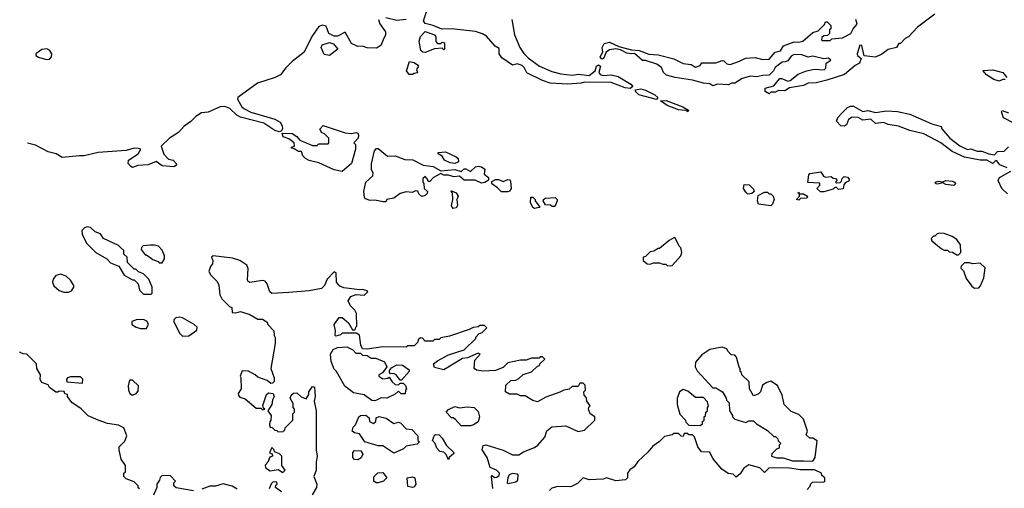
# Model space of a CAD drawing. Extents: x 2348354 to 2479840, y 460476 to 613653.
# Tile 61 of 256: x 2348954 to 2355249, y 537239 to 540233. Entities that reach past the tile are written whole.
import ezdxf

# ---------------------------------------------------------------- set-up
doc = ezdxf.new("R2010")
doc.units = 0

msp = doc.modelspace()

# ---------------------------------------------------------------- linework, layer by layer
at = {"layer": '0CON05XD'}
for points in [[(2351425, 540234.5), (2351365, 540228.5), (2351295, 540244.4)], [(2352683.3, 539876.7), (2352735, 539881.2), (2352779.5, 539869.5), (2352861.7, 539821.7), (2352872.5, 539805), (2352856.7, 539793.3), (2352825, 539796.7), (2352735, 539831.2), (2352565, 539833.3), (2352543.6, 539826.4), (2352455, 539821.2), (2352345, 539826.7), (2352295, 539843.8), (2352195, 539893.3), (2352178.3, 539928.3), (2352165, 539940.8), (2352135, 539951.2), (2352105, 539942), (2352035, 539990), (2352020, 540015), (2352019.3, 540049.3), (2351994, 540064), (2351937, 540127), (2351912.7, 540142.7), (2351867.3, 540157.3), (2351715, 540173.8), (2351651.7, 540171.7), (2351597.5, 540195), (2351545, 540208), (2351535.7, 540225), (2351555, 540282)], [(2354805, 540267.5), (2354694, 540186), (2354636.4, 540123.6), (2354615, 540112.5), (2354585, 540080), (2354575, 540080), (2354560, 540055), (2354505, 540042.5), (2354465, 540012.5), (2354425, 539993.3), (2354351.7, 540001.7), (2354337, 540067), (2354325, 540070), (2354307.5, 540015), (2354310, 540005), (2354332.5, 539985), (2354322.5, 539955), (2354295, 539940), (2354227, 539883), (2354114.2, 539845.8), (2354045, 539830), (2353995, 539826.7), (2353965, 539812), (2353875, 539797.5), (2353845, 539778.8), (2353805, 539780), (2353785, 539770), (2353755, 539770), (2353745, 539760), (2353720, 539775), (2353720, 539795), (2353775, 539810), (2353813.9, 539856.1), (2353827, 539857), (2353865, 539840), (2353880, 539845), (2353930, 539885), (2353983.6, 539906.4), (2354035, 539917.5), (2354097, 539913), (2354107, 539923), (2354110, 539955), (2354140, 539975), (2354125, 539987.5), (2354095, 539982.5), (2354025, 540000), (2353995, 539992.5), (2353955, 540007.5), (2353905, 540010), (2353885, 540000), (2353865, 539970), (2353847, 539963), (2353828.3, 539961.7), (2353810.7, 539949.3), (2353783.6, 539926.4), (2353772.5, 539905), (2353745, 539877.5), (2353705, 539876.7), (2353665, 539867.5), (2353625, 539872.5), (2353573, 539857), (2353525, 539827.5), (2353505, 539827.5), (2353485, 539817.5), (2353415, 539820), (2353385, 539810), (2353365, 539822.5), (2353325, 539826.7), (2353255, 539846.7), (2353145, 539862.5), (2353088.3, 539878.3), (2353070, 539895), (2353056.4, 539926.4), (2353027.7, 539947.7), (2352955, 539972.5), (2352935, 539972.5), (2352885, 540017.5), (2352865, 540013.8), (2352835, 540018.8), (2352795, 540040), (2352765, 540047.5), (2352725, 540040), (2352703.9, 540026.1), (2352686.7, 539985), (2352675, 539980), (2352663.8, 539995), (2352682.5, 540025), (2352678, 540055), (2352690.3, 540079.7), (2352725, 540090), (2352785, 540062.5), (2352865, 540040), (2352915, 540036.7), (2352975, 540012.5), (2353035, 540007.5), (2353135, 539982.5), (2353195, 539952.5), (2353247, 539947), (2353275, 539930), (2353305, 539940), (2353315, 539957.5), (2353405, 539956.7), (2353445, 539972.5), (2353455, 539970), (2353475, 539950), (2353495, 539947.5), (2353555, 539967.5), (2353593.9, 539986.1), (2353655, 539991.2), (2353705, 539977.5), (2353745, 539980), (2353783.9, 540026.1), (2353816.7, 540033.3), (2353837.5, 540065), (2353905, 540091.2), (2353935, 540088.8), (2353960, 540095), (2354025, 540150), (2354058.3, 540161.7), (2354098.3, 540201.7), (2354105, 540220), (2354115, 540220), (2354140, 540195), (2354140, 540175), (2354131.7, 540168.3), (2354130, 540145), (2354118.3, 540131.7), (2354095, 540130), (2354081.7, 540118.3), (2354080, 540105), (2354085, 540100), (2354135, 540100), (2354145, 540110), (2354215, 540117.5), (2354266.4, 540143.6), (2354282.5, 540175), (2354307.5, 540205), (2354300, 540235)], [(2351247.5, 540235), (2351255.8, 540205.8), (2351291.4, 540155), (2351291.9, 540135), (2351276.5, 540103.5), (2351262.3, 540067.7), (2351235, 540050), (2351175, 540052), (2351145, 540063.8), (2351115, 540061.2), (2351075, 540080), (2351035, 540152.5), (2350985, 540126.7), (2350965, 540126.7), (2350930, 540145), (2350912.3, 540192.3), (2350887.3, 540197.3), (2350865, 540189.2), (2350820.5, 540125), (2350773.3, 540025), (2350695.6, 539965), (2350654.3, 539925), (2350620, 539880), (2350587.5, 539862.5), (2350473.3, 539826.7), (2350348.8, 539735), (2350346.2, 539725), (2350374, 539675), (2350386.7, 539665), (2350432.2, 539642.2), (2350585, 539598), (2350618.3, 539578.3), (2350631.2, 539555), (2350633, 539537), (2350628.3, 539521.7), (2350613, 539517), (2350583.9, 539523.9), (2350515, 539571.2), (2350365, 539610), (2350342.7, 539622.7), (2350296.7, 539665), (2350265, 539678.1), (2350235, 539676.9), (2350159.1, 539640.9), (2350115, 539637.5), (2350080, 539615), (2350047.6, 539582.4), (2350005, 539552.5), (2349968.5, 539511.5), (2349912, 539475), (2349857.5, 539425), (2349874.1, 539374.1), (2349905, 539342.5), (2349935, 539336), (2349953.3, 539315), (2349957, 539303), (2349938.3, 539291.7), (2349865, 539298.8), (2349825, 539327.5), (2349775, 539305.7), (2349708.8, 539301.2), (2349675, 539288.8), (2349664.1, 539294.1), (2349646.7, 539315), (2349650, 539335), (2349711.2, 539375), (2349727.5, 539405), (2349710.8, 539410.8), (2349685, 539411.5), (2349635, 539397.3), (2349455, 539384.1), (2349365, 539362.9), (2349335, 539362.5), (2349225, 539351.4), (2349186.1, 539376.1), (2349135, 539387.5), (2349055, 539432.1), (2349004.1, 539443)], [(2352100, 540235), (2352116.2, 540135), (2352151.2, 540055), (2352175.9, 540015.9), (2352205.9, 539985.9), (2352276.4, 539936.4), (2352355, 539901.2), (2352413, 539887), (2352485, 539878.8), (2352525, 539883.8), (2352595, 539876.2), (2352633.3, 539905), (2352642, 539935), (2352655, 539943.3), (2352666.2, 539935), (2352656.7, 539895), (2352665, 539883.3), (2352683.3, 539876.7)], [(2351545, 540023.3), (2351530, 540025), (2351517.5, 540035), (2351506.7, 540095), (2351515, 540126.2), (2351545, 540157.5), (2351606.4, 540136.4), (2351613, 540123), (2351613, 540093), (2351625, 540080), (2351645, 540080), (2351655, 540090), (2351670, 540085), (2351670, 540045), (2351665, 540040), (2351655, 540050), (2351605, 540047.5), (2351545, 540023.3)], [(2350935, 540004), (2350900.5, 540010.5), (2350880, 540055), (2350887.5, 540072.5), (2350935, 540087.5), (2350958.8, 540078.8), (2350986.7, 540045), (2350935, 540004)], [(2349125, 539978.1), (2349145, 539981.4), (2349156.5, 539995), (2349159.1, 540015), (2349145.3, 540035.3), (2349126.5, 540046.5), (2349095, 540042.9), (2349056.9, 540015), (2349055.7, 540005), (2349072.8, 539992.8), (2349125, 539978.1)], [(2351465, 539882.5), (2351443, 539883), (2351427.5, 539905), (2351445, 539966.2), (2351475, 539960), (2351497.5, 539945), (2351502.5, 539935), (2351490, 539915), (2351497.5, 539892.5), (2351475, 539890), (2351465, 539882.5)], [(2355255, 539850), (2355238.3, 539851.7), (2355215, 539840), (2355181.7, 539851.7), (2355135, 539880), (2355111.7, 539908.3), (2355175, 539912.5), (2355240, 539895), (2355265, 539862.5)], [(2353025, 539722.5), (2352912, 539752), (2352890, 539775), (2352890, 539785), (2352925, 539791.2), (2352955, 539782), (2353015, 539753.3), (2353032.5, 539735), (2353025, 539722.5)], [(2353225, 539643.3), (2353211.7, 539651.7), (2353165, 539656), (2353092.5, 539685), (2353050, 539715), (2353087, 539717), (2353192.5, 539675), (2353230, 539655), (2353225, 539643.3)], [(2355267, 539287), (2355220, 539305), (2355201.7, 539331.7), (2355195, 539332.5), (2355175, 539313.3), (2355136.1, 539336.1), (2355095, 539335.8), (2354995, 539354.2), (2354915, 539390), (2354842.5, 539445), (2354735, 539502.5), (2354645, 539523.8), (2354571.7, 539551.7), (2354505, 539562.5), (2354476.4, 539576.4), (2354425, 539570), (2354395, 539597.5), (2354345, 539590), (2354315, 539607.5), (2354275, 539610), (2354252.5, 539595), (2354240, 539560), (2354227.5, 539552.5), (2354203.9, 539553.9), (2354176.7, 539585), (2354185, 539607.5), (2354212.3, 539637.7), (2354245, 539671.2), (2354265, 539681.2), (2354285, 539680), (2354345, 539646.2), (2354375, 539653.3), (2354425, 539640), (2354495, 539650), (2354565, 539646.7), (2354645, 539630), (2354785, 539567.5), (2354845, 539550), (2354850, 539535), (2354900, 539475), (2354965, 539426.7), (2355013.6, 539403.6), (2355035, 539406.7), (2355075, 539393.8), (2355105, 539393.8), (2355150, 539375), (2355185, 539370), (2355205, 539390), (2355247, 539393), (2355275, 539420)], [(2355384.1, 539534.1), (2355242.5, 539605), (2355230, 539645), (2355235, 539652.5), (2355275, 539637.5)], [(2351015, 539263.3), (2350965, 539273.8), (2350865, 539317.5), (2350805, 539332.5), (2350780, 539345), (2350763, 539363), (2350755, 539390), (2350735, 539390), (2350708.3, 539408.3), (2350691.7, 539411.7), (2350691.7, 539418.3), (2350710, 539425), (2350707.5, 539445), (2350675, 539472.5), (2350637.5, 539485), (2350632.5, 539507.5), (2350695, 539506.7), (2350725.9, 539485.9), (2350745, 539462.5), (2350825, 539430), (2350855, 539430), (2350865, 539440), (2350925, 539440), (2350930, 539445), (2350930, 539475), (2350900, 539505), (2350885, 539510), (2350873, 539533), (2350893, 539557), (2351035, 539510), (2351075, 539506.7), (2351105, 539512.5), (2351115, 539507.5), (2351120, 539495), (2351116.7, 539475), (2351090, 539445), (2351100, 539435), (2351100, 539405), (2351075.6, 539315), (2351015, 539263.3)], [(2351278.3, 539068.3), (2351225, 539080), (2351195, 539076.7), (2351165, 539087.5), (2351157, 539097), (2351154.4, 539135), (2351167.5, 539195), (2351212, 539235), (2351213.3, 539253.3), (2351202, 539275), (2351202.5, 539312.5), (2351221.9, 539395), (2351235, 539410), (2351245, 539410), (2351305, 539360), (2351355, 539362.5), (2351415, 539338.8), (2351466.4, 539336.4), (2351532.7, 539302.7), (2351597.5, 539295), (2351645, 539267.5), (2351735, 539276.7), (2351775, 539262.5), (2351795, 539280), (2351805, 539280), (2351835, 539262.5), (2351868.3, 539291.7), (2351885, 539296.7), (2351905, 539292.5), (2351927, 539277), (2351922.5, 539245), (2351950, 539225), (2351951.7, 539208.3), (2351927.7, 539192.3), (2351905, 539188.8), (2351865, 539206.7), (2351795, 539207.5), (2351765, 539232.5), (2351729.3, 539229.3), (2351695, 539240), (2351665, 539240), (2351645, 539250), (2351600, 539225), (2351575, 539200), (2351565, 539200), (2351560, 539215), (2351545, 539230), (2351531.7, 539218.3), (2351530, 539195), (2351537, 539187), (2351540, 539155), (2351560, 539135), (2351558.3, 539121.7), (2351545, 539110), (2351525, 539102.5), (2351505, 539120), (2351498.3, 539138.3), (2351485, 539140), (2351461.7, 539128.3), (2351425, 539132.5), (2351385, 539122.5), (2351345, 539093.3), (2351300, 539085), (2351295, 539070), (2351278.3, 539068.3)], [(2351735, 539313.3), (2351705, 539317.5), (2351670, 539335), (2351655, 539360), (2351630, 539375), (2351630, 539385), (2351675, 539387.5), (2351745, 539357.5), (2351757.5, 539345), (2351760, 539325), (2351735, 539313.3)], [(2354095, 539132.5), (2354073, 539133), (2354050, 539155), (2354070, 539175), (2354068.3, 539188.3), (2353991.7, 539191.7), (2353998.3, 539241.7), (2354005, 539250), (2354075, 539260), (2354093.3, 539233.3), (2354105, 539227.5), (2354141.7, 539231.7), (2354155, 539220), (2354168.3, 539218.3), (2354180, 539205), (2354170, 539195), (2354175, 539190), (2354198.3, 539191.7), (2354208.3, 539201.7), (2354211.7, 539218.3), (2354225, 539230), (2354245, 539227.5), (2354257.5, 539215), (2354256.7, 539203.3), (2354230, 539190), (2354221.7, 539178.3), (2354218.3, 539151.7), (2354188.3, 539148.3), (2354175, 539160), (2354165, 539160), (2354155, 539150), (2354095, 539132.5)], [(2355269.4, 539119.4), (2355232.5, 539155), (2355208.8, 539205), (2355217.5, 539225), (2355290, 539265)], [(2352033, 539133), (2352009.3, 539159.3), (2351972.5, 539185), (2351971.7, 539198.3), (2351995, 539212.5), (2352015, 539212.5), (2352045, 539200), (2352075, 539212.5), (2352085, 539210), (2352091.7, 539201.7), (2352096.7, 539155), (2352085, 539137.5), (2352075, 539133.3), (2352033, 539133)], [(2353608.3, 539118.3), (2353595, 539130), (2353580, 539155), (2353585, 539180), (2353617, 539177), (2353645, 539150), (2353650, 539135), (2353635, 539123.3), (2353608.3, 539118.3)], [(2354925, 539173.3), (2354875, 539178.8), (2354855, 539190), (2354822.3, 539182.3), (2354812.5, 539185), (2354807.5, 539195), (2354825, 539201.2), (2354855, 539197.5), (2354875, 539206), (2354915, 539202), (2354932.5, 539195), (2354937.5, 539185), (2354925, 539173.3)], [(2351725, 539027.5), (2351713.9, 539043.9), (2351722.5, 539085), (2351720, 539125), (2351710, 539135), (2351715, 539140), (2351745, 539127.5), (2351756.1, 539106.1), (2351747.5, 539085), (2351753.6, 539046.4), (2351745, 539030), (2351725, 539027.5)], [(2353755, 539044), (2353677.5, 539055), (2353670, 539075), (2353675, 539110), (2353715, 539130), (2353735, 539130), (2353745, 539120), (2353755, 539120), (2353770, 539105), (2353777.5, 539085), (2353767.5, 539055), (2353755, 539044)], [(2353935, 539080), (2353920, 539085), (2353940, 539105), (2353940, 539120), (2353930, 539125), (2353935, 539130), (2353940, 539120), (2353965, 539120), (2353990, 539105), (2353985, 539092.5), (2353945, 539090), (2353935, 539080)], [(2352245, 539027.5), (2352233.6, 539033.6), (2352220, 539065), (2352221.7, 539098.3), (2352235, 539100), (2352250, 539085), (2352250, 539075), (2352280, 539035), (2352275, 539032.5), (2352245, 539027.5)], [(2352358.3, 539038.3), (2352347, 539047), (2352315, 539050), (2352300, 539075), (2352302.5, 539085), (2352315, 539092.5), (2352377, 539097), (2352390, 539085), (2352390, 539075), (2352375, 539040), (2352358.3, 539038.3)], [(2349795, 538480), (2349800, 538485), (2349800, 538525), (2349780, 538575), (2349745, 538610), (2349713, 538623), (2349695, 538640), (2349685, 538640), (2349641.7, 538681.7), (2349640, 538715), (2349620, 538735), (2349618.3, 538758.3), (2349598.3, 538778.3), (2349585, 538790), (2349490, 538835), (2349470, 538865), (2349435, 538877.5), (2349406.1, 538906.1), (2349385, 538910), (2349367, 538903), (2349350, 538885), (2349353, 538863), (2349380, 538805), (2349440, 538745), (2349510, 538705), (2349535, 538680), (2349588.3, 538658.3), (2349621.7, 538601.7), (2349675, 538570), (2349685, 538570), (2349710, 538545), (2349720, 538505), (2349745, 538480), (2349795, 538480)], [(2354955, 538730), (2354970, 538745), (2354967.5, 538795), (2354945, 538827.5), (2354915, 538846.7), (2354865, 538866.7), (2354835, 538870), (2354820, 538865), (2354805, 538850), (2354795, 538850), (2354780, 538835), (2354785, 538820), (2354845, 538770), (2354865, 538760), (2354885, 538760), (2354895, 538750), (2354917, 538747), (2354945, 538730), (2354955, 538730)], [(2349865, 538680), (2349880, 538705), (2349880, 538725), (2349865, 538760), (2349840, 538785), (2349815, 538792.5), (2349785, 538792.5), (2349743, 538787), (2349731.7, 538778.3), (2349730, 538765), (2349755, 538730), (2349765, 538730), (2349805, 538700), (2349838.3, 538688.3), (2349845, 538680), (2349865, 538680)], [(2353095, 538660), (2353125, 538662.5), (2353180, 538725), (2353187.5, 538745), (2353180, 538775), (2353170, 538785), (2353145, 538840), (2353135, 538840), (2353105, 538822.5), (2353045, 538770), (2353035, 538770), (2353007, 538753), (2352985, 538750), (2352955, 538720), (2352940, 538715), (2352940, 538695), (2352965, 538672.5), (2352985, 538670), (2353005, 538680), (2353045, 538680), (2353065, 538670), (2353085, 538670), (2353095, 538660)], [(2351701.7, 538211.7), (2351645, 538200), (2351635, 538190), (2351605, 538190), (2351595, 538180), (2351545, 538180), (2351528.3, 538198.3), (2351515, 538200), (2351501.7, 538188.3), (2351498.3, 538171.7), (2351475, 538150), (2351435, 538150), (2351425, 538140), (2351275, 538143.3), (2351175, 538127.5), (2351145, 538130), (2351133.6, 538153.6), (2351126.4, 538216.4), (2351105, 538230), (2351015, 538230), (2351005, 538220), (2350975, 538210), (2350970, 538215), (2350972.5, 538245), (2350963.3, 538285), (2350995, 538330), (2351015, 538330), (2351056.4, 538296.4), (2351081.7, 538251.7), (2351098.3, 538251.7), (2351101.7, 538268.3), (2351110, 538275), (2351107.5, 538355), (2351096.4, 538376.4), (2351067.5, 538405), (2351053, 538437), (2351070, 538465), (2351105, 538477.5), (2351155, 538472.5), (2351180, 538495), (2351175, 538500), (2351145, 538510), (2351125, 538506.7), (2351025, 538520), (2351000, 538530), (2350978.8, 538555), (2350976.4, 538616.4), (2350965, 538622.5), (2350920, 538575), (2350903.3, 538535), (2350883.9, 538516.1), (2350805, 538501.4), (2350675, 538488.9), (2350565, 538484.3), (2350552.2, 538495), (2350535.4, 538545.4), (2350522.5, 538562.5), (2350505, 538567.1), (2350424, 538554), (2350411.7, 538561.7), (2350410.8, 538570.8), (2350413.2, 538643.2), (2350405.5, 538665.5), (2350360, 538695), (2350315, 538710), (2350190, 538725), (2350180, 538715), (2350187.5, 538695), (2350187, 538673), (2350173, 538657), (2350163.3, 538625), (2350175, 538600), (2350215, 538560), (2350227, 538537), (2350234.1, 538474.1), (2350245, 538450), (2350295, 538400), (2350310, 538395), (2350311.7, 538361.7), (2350335, 538360), (2350365, 538367.5), (2350425, 538350), (2350475, 538320), (2350505, 538320), (2350535, 538300), (2350540, 538285), (2350577.5, 538245), (2350580, 538215), (2350587, 538203), (2350586.7, 538165), (2350560, 538005), (2350580.6, 537945), (2350579.4, 537920.6), (2350569.7, 537910.3), (2350559.5, 537909.5), (2350535, 537926.7), (2350475, 537950), (2350460, 537965), (2350417, 537987), (2350375, 537990), (2350362.5, 537955), (2350367.5, 537947.5), (2350370, 537875), (2350350, 537845), (2350351.7, 537831.7), (2350361.7, 537821.7), (2350395, 537810), (2350465, 537750), (2350495, 537750), (2350505, 537740), (2350520, 537745), (2350511.7, 537751.7), (2350507.5, 537767.5), (2350531.4, 537838.6), (2350545, 537850), (2350574.3, 537844.3), (2350580.8, 537825), (2350570.8, 537805), (2350566.4, 537773.6), (2350540, 537735), (2350561.2, 537705), (2350560, 537675), (2350553, 537663), (2350550, 537645), (2350555, 537630), (2350568.3, 537628.3), (2350585, 537610), (2350598.3, 537608.3), (2350605, 537600), (2350638.3, 537601.7), (2350648.3, 537611.7), (2350650, 537625), (2350700, 537675), (2350700, 537715), (2350710, 537725), (2350710, 537745), (2350702.5, 537755), (2350701.7, 537781.7), (2350682.5, 537815), (2350690, 537835), (2350703, 537847), (2350725, 537850), (2350753, 537823), (2350785, 537810), (2350801.7, 537838.3), (2350802.5, 537855), (2350825, 537890), (2350837.5, 537885), (2350843.3, 537825), (2350836, 537795), (2350849.4, 537735), (2350849.2, 537485), (2350855.5, 537445), (2350848.9, 537405), (2350850, 537355), (2350833.3, 537315), (2350854.2, 537265), (2350851.4, 537245), (2350823, 537197)], [(2355058.3, 538518.3), (2355085, 538520), (2355097, 538533), (2355117, 538583), (2355127, 538647), (2355095, 538677.5), (2355045, 538672.5), (2355025, 538680), (2354995, 538680), (2354971.7, 538658.3), (2354970, 538645), (2354988.3, 538628.3), (2355005, 538580), (2355040.7, 538530.7), (2355058.3, 538518.3)], [(2349265, 538492.5), (2349285, 538500), (2349300, 538525), (2349300, 538535), (2349279.3, 538569.3), (2349250, 538595), (2349215, 538607.5), (2349185, 538597.5), (2349167.5, 538575), (2349163.6, 538556.4), (2349171.7, 538531.7), (2349205, 538502.5), (2349235, 538492.5), (2349265, 538492.5)], [(2349765, 538260), (2349777, 538287), (2349766.4, 538306.4), (2349750, 538315), (2349705, 538317.5), (2349670, 538305), (2349670, 538285), (2349698.3, 538268.3), (2349725, 538260), (2349765, 538260)], [(2349995, 538210), (2350035, 538212.5), (2350085, 538250), (2350088.3, 538268.3), (2350070, 538285), (2349995, 538327.5), (2349975, 538332.5), (2349951.7, 538328.3), (2349940, 538315), (2349940, 538305), (2349975, 538230), (2349995, 538210)], [(2351978.3, 537238.3), (2351970, 537315), (2351975, 537320), (2351988.3, 537308.3), (2352005, 537310), (2352018.3, 537321.7), (2352021.2, 537335), (2352002.5, 537355), (2351962.3, 537372.3), (2351942, 537435), (2351911.2, 537485), (2351917, 537513), (2351933.3, 537516.7), (2352045, 537483.3), (2352105, 537453.3), (2352145, 537452.5), (2352175, 537472.5), (2352245, 537500), (2352265.9, 537514.1), (2352310, 537565), (2352323.9, 537606.1), (2352355, 537632.5), (2352445, 537637.5), (2352525, 537602.5), (2352565, 537610), (2352630, 537675), (2352630, 537695), (2352600, 537715), (2352590, 537745), (2352591.7, 537758.3), (2352600, 537765), (2352580, 537795), (2352577, 537817), (2352563, 537833), (2352560, 537855), (2352570, 537865), (2352568.3, 537898.3), (2352555, 537910), (2352535, 537910), (2352525, 537890), (2352485, 537890), (2352467, 537873), (2352433, 537867), (2352407, 537853), (2352318.3, 537821.7), (2352265, 537792.5), (2352235, 537800), (2352185, 537830), (2352155, 537830), (2352135, 537840), (2352085, 537840), (2352060, 537855), (2352061.7, 537898.3), (2352093, 537927), (2352125, 537930), (2352145, 537940), (2352173, 537967), (2352226.4, 537983.6), (2352265, 538020), (2352276.4, 538023.6), (2352280, 538035), (2352310, 538065), (2352295, 538080), (2352281.7, 538078.3), (2352275, 538070), (2352225, 538070), (2352191.7, 538058.3), (2352155, 538057.5), (2352075, 538040), (2352045, 538010), (2351995, 537992.5), (2351915, 537987.5), (2351873, 537993), (2351860, 538005), (2351863, 538057), (2351897.5, 538095), (2351885, 538102.5), (2351817.5, 538072.5), (2351785, 538069.2), (2351665, 537996.7), (2351605, 538010), (2351600, 538035), (2351625, 538052.5), (2351695, 538092.5), (2351795, 538123.3), (2351870, 538195), (2351870, 538205), (2351891.7, 538228.3), (2351910, 538235), (2351940, 538265), (2351925, 538280), (2351895, 538280), (2351885, 538270), (2351853, 538267), (2351827, 538253), (2351701.7, 538211.7)], [(2349720, 537235), (2349711.7, 537241.7), (2349710, 537255), (2349685, 537280), (2349635, 537300), (2349620, 537315), (2349620, 537335), (2349630, 537345), (2349630, 537385), (2349602.5, 537425), (2349590, 537485), (2349590, 537505), (2349625, 537540), (2349637.5, 537575), (2349620, 537625), (2349585, 537642.5), (2349515, 537653.3), (2349455, 537673.3), (2349391.7, 537701.7), (2349346.4, 537746.4), (2349287, 537787), (2349260, 537825), (2349258.3, 537838.3), (2349241.7, 537841.7), (2349238.3, 537858.3), (2349205, 537860), (2349197, 537853), (2349183.6, 537853.6), (2349145, 537882.5), (2349135, 537900), (2349094.1, 537914.1), (2349083.8, 537935), (2349087.5, 537965), (2349062.5, 538005), (2349060, 538035), (2349000, 538095), (2348975, 538097.5), (2348957, 538107), (2348953.5, 538111)], [(2351225, 537797.5), (2351205, 537800), (2351155.9, 537835.9), (2351088.3, 537848.3), (2351032.3, 537892.3), (2350980, 537985), (2350965, 538000), (2350945, 538050), (2350940, 538095), (2350957.5, 538125), (2350985, 538137.5), (2351045, 538142.5), (2351083, 538123), (2351103, 538103), (2351131.7, 538101.7), (2351145, 538090), (2351175, 538087.5), (2351200.7, 538070.7), (2351230.5, 538070.5), (2351286.1, 538046.1), (2351300, 538015), (2351273, 537977), (2351250, 537965), (2351250, 537955), (2351275, 537937.5), (2351307, 537943), (2351315, 537950), (2351335, 537920), (2351355, 537902.5), (2351375, 537900), (2351385, 537910), (2351405, 537910), (2351420, 537895), (2351427.5, 537875), (2351420, 537865), (2351417, 537843), (2351393, 537843), (2351375, 537860), (2351355, 537840), (2351300, 537815), (2351263.6, 537816.4), (2351235, 537802.5), (2351225, 537797.5)], [(2354025, 537413.1), (2354040, 537435), (2354051.7, 537541.7), (2354025, 537560), (2354005, 537560), (2353981.7, 537581.7), (2353990, 537605), (2353965, 537680), (2353935, 537710), (2353885, 537730), (2353840, 537775), (2353827.5, 537835), (2353797.5, 537895), (2353755, 537922.5), (2353730, 537915), (2353703, 537897), (2353690, 537855), (2353675, 537840), (2353645, 537830), (2353620, 537875), (2353618.3, 537918.3), (2353570, 537965), (2353568.3, 537978.3), (2353560, 537985), (2353560, 538005), (2353553, 538013), (2353537, 538077), (2353525, 538090), (2353501.7, 538091.7), (2353480, 538115), (2353475, 538130), (2353445, 538140), (2353365, 538126.7), (2353315, 538092.5), (2353273.3, 538045), (2353272.5, 538015), (2353285, 537990), (2353385, 537880), (2353405, 537880), (2353446.4, 537856.4), (2353470, 537815), (2353471.7, 537801.7), (2353490, 537785), (2353492.5, 537735), (2353510, 537705), (2353510, 537695), (2353525, 537680), (2353595, 537660), (2353615, 537670), (2353645, 537670), (2353665, 537650), (2353735, 537607.5), (2353775, 537570), (2353785, 537570), (2353800, 537555), (2353801.7, 537541.7), (2353820, 537525), (2353810, 537515), (2353810, 537495), (2353791.7, 537488.3), (2353761.7, 537458.3), (2353760, 537445), (2353795, 537433.8), (2353835, 537433.8), (2353895, 537414), (2353964.4, 537414.4), (2354025, 537413.1)], [(2351395, 537930), (2351385, 537930), (2351360, 537965), (2351345, 537972.5), (2351325, 537970), (2351318.3, 537978.3), (2351318.3, 537991.7), (2351330.7, 538009.3), (2351365, 538028.8), (2351400, 538025), (2351442.5, 537995), (2351442.5, 537985), (2351395, 537930)], [(2349355, 537910), (2349357, 537937), (2349341.7, 537951.7), (2349278.3, 537951.7), (2349260, 537945), (2349252.5, 537935), (2349255, 537920), (2349355, 537910)], [(2349675, 537834), (2349697.5, 537845), (2349710.7, 537859.3), (2349713, 537893), (2349675, 537930), (2349655, 537930), (2349647, 537893), (2349650, 537865), (2349656.7, 537845), (2349675, 537834)], [(2353305, 537640), (2353318.3, 537651.7), (2353320, 537665), (2353330, 537675), (2353330, 537695), (2353338.3, 537701.7), (2353340, 537725), (2353350, 537735), (2353350, 537755), (2353357.5, 537765), (2353351.7, 537791.7), (2353325, 537820), (2353275, 537820), (2353225, 537860), (2353195, 537870), (2353172.5, 537855), (2353157, 537813), (2353156.7, 537775), (2353173, 537713), (2353210, 537675), (2353211.7, 537661.7), (2353231.7, 537641.7), (2353305, 537640)], [(2351775, 537637.5), (2351739.3, 537679.3), (2351725, 537690), (2351715, 537690), (2351680, 537725), (2351695, 537742.5), (2351735, 537762.5), (2351765, 537753.3), (2351815, 537760), (2351860, 537755), (2351885, 537730), (2351892.9, 537695), (2351885, 537664), (2351855, 537644), (2351835, 537638), (2351775, 537637.5)], [(2351345, 537462.5), (2351275, 537510), (2351245, 537510), (2351160, 537535), (2351125, 537587.5), (2351093, 537593), (2351080, 537605), (2351085, 537630), (2351100, 537645), (2351122.5, 537695), (2351132.5, 537705), (2351167, 537707), (2351188.3, 537688.3), (2351190, 537665), (2351215, 537652.5), (2351230, 537665), (2351231.7, 537688.3), (2351251.2, 537698.8), (2351297.1, 537687.1), (2351345, 537652.5), (2351375, 537662.5), (2351390, 537655), (2351425, 537620), (2351460, 537615), (2351500, 537575), (2351500, 537545), (2351510, 537535), (2351495, 537520), (2351425, 537507.5), (2351408.3, 537491.7), (2351345, 537462.5)], [(2351695, 537420), (2351680, 537455), (2351665, 537470), (2351640, 537475), (2351620, 537495), (2351610, 537525), (2351592.5, 537545), (2351605, 537577.5), (2351615, 537582.5), (2351635, 537580), (2351655, 537560), (2351681.7, 537511.7), (2351728.3, 537468.3), (2351728.3, 537461.7), (2351700, 537435), (2351695, 537420)], [(2353988.3, 537231.7), (2354008.3, 537251.7), (2354011.7, 537268.3), (2354021.7, 537278.3), (2354095, 537280), (2354100, 537285), (2354100, 537305), (2354081.7, 537321.7), (2354080, 537335), (2354035, 537356.7), (2353945, 537356.7), (2353875, 537368), (2353775, 537370), (2353743, 537367), (2353715, 537340), (2353685, 537370), (2353615, 537388.8), (2353582.3, 537367.7), (2353559.3, 537330.7), (2353535, 537310), (2353515, 537330), (2353483, 537333), (2353441.7, 537361.7), (2353385, 537430), (2353365, 537470), (2353311.7, 537471.7), (2353290, 537505), (2353268.3, 537568.3), (2353255, 537580), (2353231.7, 537581.7), (2353225, 537590), (2353201.7, 537588.3), (2353195, 537570), (2353181.7, 537571.7), (2353165, 537590), (2353135, 537590), (2353125, 537580), (2353075, 537570), (2353043, 537537), (2353000.7, 537509.3), (2352969.3, 537470.7), (2352905, 537410), (2352883, 537377), (2352853.6, 537356.4), (2352840, 537335), (2352840, 537305), (2352827, 537293), (2352765, 537287.5), (2352705, 537306.7), (2352683.6, 537296.4), (2352595, 537293.3), (2352555, 537306.7), (2352519.3, 537270.7), (2352486.7, 537253.3), (2352475, 537247.5), (2352395, 537250), (2352355, 537240), (2352340, 537225)], [(2350635, 537340), (2350650, 537355), (2350630, 537385), (2350630, 537445), (2350615, 537460), (2350581.7, 537471.7), (2350580, 537485), (2350565, 537500), (2350550, 537465), (2350568.3, 537458.3), (2350570, 537445), (2350551.7, 537438.3), (2350540, 537405), (2350523.6, 537386.4), (2350525, 537370), (2350555, 537350), (2350605, 537360), (2350635, 537340)], [(2351115, 537420), (2351095, 537422.5), (2351082.5, 537435), (2351083, 537467), (2351095, 537480), (2351135, 537477.5), (2351147, 537457), (2351136.4, 537433.6), (2351115, 537420)], [(2350065, 537222.5), (2349953, 537243), (2349940, 537255), (2349940, 537275), (2349950, 537285), (2349918.3, 537318.3), (2349865, 537320), (2349851.7, 537308.3), (2349848.3, 537291.7), (2349830, 537265), (2349830, 537245), (2349810, 537195)], [(2350626.4, 537216.4), (2350590, 537245), (2350591.7, 537258.3), (2350600, 537265), (2350598.3, 537278.3), (2350575, 537280), (2350561.7, 537268.3), (2350547.5, 537235)], [(2351233, 537273), (2351217.5, 537285), (2351218.3, 537311.7), (2351243, 537337), (2351275, 537340), (2351300, 537305), (2351280, 537285), (2351245, 537273.3), (2351233, 537273)], [(2351465, 537243.3), (2351435, 537250), (2351430, 537305), (2351465, 537312.5), (2351480, 537305), (2351486.7, 537265), (2351475, 537247.5), (2351465, 537243.3)], [(2352075, 537270), (2352085, 537272.5), (2352125, 537280), (2352138.3, 537291.7), (2352140, 537325), (2352135, 537330), (2352105, 537333.3), (2352083.3, 537325), (2352073.3, 537305), (2352070, 537275), (2352075, 537270)], [(2350343, 537233), (2350311.7, 537251.7), (2350255, 537267.5), (2350205, 537252.5), (2350168.3, 537251.7), (2350117, 537233)]]:
    msp.add_lwpolyline(points, dxfattribs=at)

doc.saveas('drawing.dxf')
